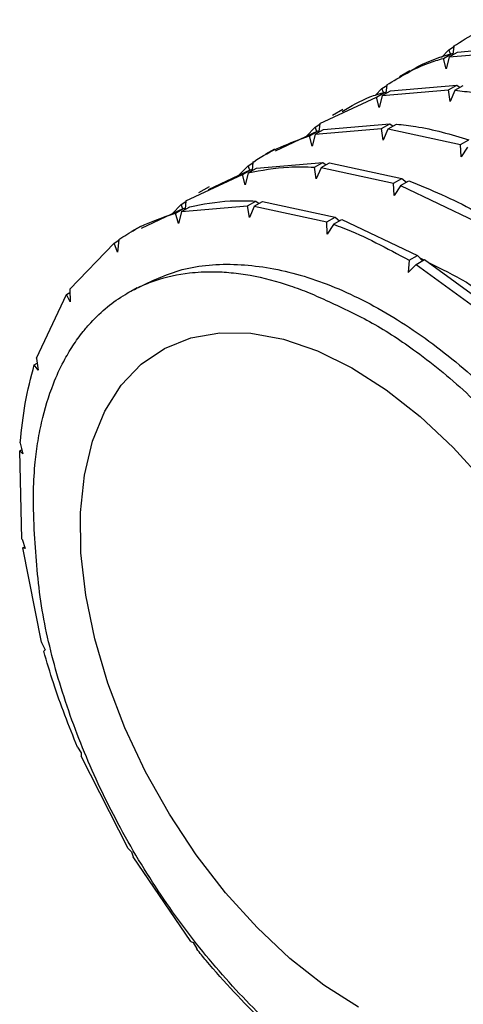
# Model space of a CAD drawing. Header units: millimetres. Extents: x 0 to 420, y 0 to 297.
# Tile 59 of 68: x 337.53 to 346.69, y 193.88 to 214.19. Entities that reach past the tile are written whole.
import ezdxf

# ---------------------------------------------------------------- set-up
doc = ezdxf.new("R2010")
doc.units = ezdxf.units.MM

msp = doc.modelspace()

# ---------------------------------------------------------------- linework, layer by layer
at = {"color": 7, "linetype": 'Continuous', "lineweight": 25}
for p, q in [((346.23574, 213.40804), (346.38851, 213.5674)), ((346.27373, 213.38882), (346.44642, 213.48852)), ((346.38851, 213.5674), (346.48579, 213.62356)), ((346.42209, 213.47922), (346.38851, 213.5674)), ((346.39293, 213.42008), (347.76027, 213.53675)), ((346.39293, 213.42008), (346.56563, 213.51978)), ((346.44642, 213.48852), (346.4801, 213.4704)), ((346.48683, 213.63338), (346.47009, 213.47579)), ((346.48632, 213.63795), (346.48683, 213.63338)), ((346.56563, 213.51978), (347.93297, 213.63645)), ((346.33135, 213.17139), (346.27373, 213.38882)), ((346.39295, 213.41528), (346.33135, 213.17139)), ((346.39293, 213.42008), (346.39295, 213.41528)), ((345.58437, 213.13326), (345.36671, 213.0076)), ((345.10525, 212.83581), (345.08851, 212.67822)), ((345.10474, 212.84038), (345.10525, 212.83581)), ((345.18405, 212.72221), (346.55139, 212.83888)), ((346.37869, 212.73919), (346.55139, 212.83888)), ((346.55139, 212.83888), (346.61984, 212.79108)), ((344.87158, 212.62864), (345.00693, 212.76983)), ((344.89215, 212.59125), (345.06485, 212.69095)), ((345.00693, 212.76983), (345.10421, 212.82599)), ((345.04002, 212.68295), (345.00693, 212.76983)), ((345.01135, 212.62251), (346.37869, 212.73919)), ((345.01135, 212.62251), (345.18405, 212.72221)), ((345.06485, 212.69095), (345.09852, 212.67283)), ((346.41547, 212.50027), (346.37869, 212.73919)), ((346.51275, 212.72475), (346.41547, 212.50027)), ((346.51332, 212.72959), (346.51275, 212.72475)), ((346.51332, 212.72959), (346.68601, 212.82928)), ((343.72316, 212.04282), (344.89215, 212.59125)), ((344.94977, 212.37382), (344.89215, 212.59125)), ((345.01137, 212.61771), (344.94977, 212.37382)), ((345.01135, 212.62251), (345.01137, 212.61771)), ((344.20279, 212.33569), (343.98513, 212.21003)), ((343.62536, 211.97226), (343.72263, 212.02842)), ((343.72367, 212.03825), (343.70693, 211.88065)), ((343.72316, 212.04282), (343.72367, 212.03825)), ((343.80247, 211.92464), (345.16981, 212.04131)), ((344.99711, 211.94162), (345.16981, 212.04131)), ((345.13174, 211.93202), (345.30444, 212.03171)), ((345.16981, 212.04131), (345.23827, 211.99352)), ((342.80709, 211.48232), (343.68327, 211.89338)), ((343.44059, 211.77953), (343.62536, 211.97226)), ((343.51057, 211.79369), (343.68327, 211.89338)), ((343.62979, 211.82014), (343.5682, 211.57626)), ((343.65962, 211.88229), (343.62536, 211.97226)), ((343.62977, 211.82494), (344.99711, 211.94162)), ((343.62977, 211.82494), (343.80247, 211.92464)), ((343.62977, 211.82494), (343.62979, 211.82014)), ((343.68327, 211.89338), (343.71694, 211.87527)), ((345.03389, 211.7027), (344.99711, 211.94162)), ((345.13117, 211.92718), (345.03389, 211.7027)), ((345.13174, 211.93202), (345.13117, 211.92718)), ((345.13174, 211.93202), (346.62901, 211.61116)), ((343.5682, 211.57626), (343.51057, 211.79369)), ((346.62901, 211.61116), (346.80171, 211.71086)), ((342.78751, 211.51866), (342.60355, 211.41247)), ((346.63897, 211.36036), (346.62901, 211.61116)), ((346.77125, 211.55658), (346.63897, 211.36036)), ((342.24378, 211.1747), (342.34105, 211.23085)), ((342.3421, 211.24068), (342.32535, 211.08308)), ((342.34158, 211.24525), (342.3421, 211.24068)), ((342.42089, 211.12707), (343.78823, 211.24375)), ((343.61554, 211.14405), (343.78823, 211.24375)), ((343.75016, 211.13445), (343.92286, 211.23415)), ((343.78823, 211.24375), (343.85669, 211.19595)), ((343.92286, 211.23415), (345.42013, 210.91329)), ((341.42413, 210.6872), (342.30169, 211.09581)), ((342.06049, 210.98351), (342.24378, 211.1747)), ((342.12899, 210.99612), (342.30169, 211.09581)), ((342.24821, 211.02258), (342.18662, 210.77869)), ((342.27802, 211.08479), (342.24378, 211.1747)), ((342.2482, 211.02738), (342.42089, 211.12707)), ((342.2482, 211.02738), (342.24821, 211.02258)), ((342.30169, 211.09581), (342.33537, 211.0777)), ((343.65231, 210.90514), (343.61554, 211.14405)), ((343.7496, 211.12961), (343.65231, 210.90514)), ((343.75016, 211.13445), (343.7496, 211.12961)), ((343.75016, 211.13445), (345.24743, 210.81359)), ((340.96, 210.44768), (342.12899, 210.99612)), ((342.18662, 210.77869), (342.12899, 210.99612)), ((345.24743, 210.81359), (345.42013, 210.91329)), ((345.25739, 210.56279), (345.24743, 210.81359)), ((345.39088, 210.7637), (345.56357, 210.8634)), ((345.42013, 210.91329), (345.51175, 210.83348)), ((341.43964, 210.74055), (341.22197, 210.6149)), ((345.38967, 210.75901), (345.25739, 210.56279)), ((345.39088, 210.7637), (345.38967, 210.75901)), ((345.39088, 210.7637), (346.94744, 210.02397)), ((340.8622, 210.37713), (340.95947, 210.43328)), ((340.96052, 210.44311), (340.94377, 210.28552)), ((340.96, 210.44768), (340.96052, 210.44311)), ((342.23396, 210.34648), (342.40666, 210.44618)), ((342.36858, 210.33688), (342.54128, 210.43658)), ((342.40666, 210.44618), (342.47511, 210.39838)), ((342.54128, 210.43658), (344.03855, 210.11572)), ((340.04393, 209.88718), (340.92011, 210.29825)), ((340.67743, 210.18439), (340.8622, 210.37713)), ((340.74742, 210.19855), (340.92011, 210.29825)), ((340.80504, 209.98112), (340.74742, 210.19855)), ((340.86664, 210.22501), (340.80504, 209.98112)), ((340.89647, 210.28715), (340.8622, 210.37713)), ((340.86662, 210.22981), (342.23396, 210.34648)), ((340.86662, 210.22981), (341.03932, 210.3295)), ((340.86662, 210.22981), (340.86664, 210.22501)), ((340.92011, 210.29825), (340.95379, 210.28013)), ((342.27074, 210.10757), (342.23396, 210.34648)), ((342.36802, 210.33204), (342.27074, 210.10757)), ((342.36858, 210.33688), (342.36802, 210.33204)), ((342.36858, 210.33688), (343.86586, 210.01603)), ((343.86586, 210.01603), (344.03855, 210.11572)), ((343.87581, 209.76523), (343.86586, 210.01603)), ((344.0093, 209.96613), (344.18199, 210.06583)), ((344.03855, 210.11572), (344.13017, 210.03591)), ((344.18199, 210.06583), (345.73856, 209.32609)), ((340.02436, 209.92353), (339.8404, 209.81733)), ((344.00809, 209.96145), (343.87581, 209.76523)), ((344.0093, 209.96613), (344.00809, 209.96145)), ((339.48062, 209.57956), (339.5779, 209.63572)), ((339.57894, 209.64554), (339.55201, 209.3921)), ((339.57843, 209.65011), (339.57894, 209.64554)), ((338.56573, 208.6252), (339.48062, 209.57956)), ((339.55201, 209.3921), (339.48062, 209.57956)), ((345.56586, 209.2264), (345.54453, 208.97399)), ((345.56586, 209.2264), (345.73856, 209.32609)), ((345.71137, 209.13897), (345.88407, 209.23867)), ((345.84269, 209.21478), (345.73856, 209.32609)), ((345.7894, 209.27174), (345.86908, 209.23001)), ((345.88407, 209.23867), (347.42362, 208.11816)), ((345.54453, 208.97399), (345.7095, 209.13462)), ((345.7095, 209.13462), (345.71137, 209.13897)), ((345.71137, 209.13897), (347.25092, 208.01846)), ((338.56573, 208.6252), (338.56662, 208.62104)), ((338.56662, 208.62104), (338.57132, 208.36822)), ((339.94668, 208.65757), (339.75586, 208.54741)), ((337.87527, 207.20414), (338.49366, 208.51857)), ((338.49366, 208.51857), (338.56773, 208.56133)), ((338.57132, 208.36822), (338.49366, 208.51857)), ((337.87527, 207.20414), (337.87643, 207.20055)), ((337.87643, 207.20055), (337.90839, 206.95864)), ((337.83254, 207.06677), (337.88974, 207.09979)), ((337.90839, 206.95864), (337.83254, 207.06677)), ((337.53027, 205.29687), (337.57494, 205.32266)), ((337.54163, 205.45816), (337.54288, 205.45527)), ((337.54288, 205.45527), (337.59637, 205.23401)), ((337.57736, 203.47241), (337.53027, 205.29687)), ((337.59637, 205.23401), (337.53027, 205.29687)), ((337.57736, 203.47241), (337.57858, 203.47031)), ((337.57858, 203.47031), (337.64653, 203.27828)), ((337.59746, 203.29501), (337.63329, 203.3157)), ((337.97795, 201.34488), (337.59746, 203.29501)), ((337.64653, 203.27828), (337.59746, 203.29501)), ((337.97795, 201.34488), (337.97898, 201.34363)), ((337.97898, 201.34363), (338.05388, 201.18808)), ((338.05388, 201.18808), (338.02849, 201.16027)), ((338.72298, 199.18207), (338.72368, 199.18168)), ((338.72368, 199.18168), (338.79757, 199.06798)), ((338.79757, 199.06798), (338.80121, 198.99937)), ((339.77013, 197.08956), (338.80121, 198.99937)), ((339.77013, 197.08956), (339.77038, 197.09001)), ((339.77013, 197.08956), (339.77057, 197.08981)), ((339.77038, 197.09001), (339.83524, 197.02137)), ((339.83524, 197.02137), (339.87176, 196.91773)), ((341.06525, 195.17134), (339.87176, 196.91773)), ((341.06496, 195.17255), (341.11343, 195.15005)), ((341.06525, 195.17134), (341.06496, 195.17255)), ((341.06525, 195.17134), (341.06628, 195.17193)), ((341.11343, 195.15005), (341.18518, 195.01898))]:
    msp.add_line(p, q, dxfattribs=at)
at = {"color": 7, "linetype": 'Continuous', "lineweight": 25, "flags": 128}
msp.add_lwpolyline([(344.52161, 193.82244), (343.80992, 194.27509), (343.10837, 194.82456), (342.42804, 195.46217), (341.77965, 196.17788), (341.17342, 196.9604), (340.61893, 197.79738), (340.1249, 198.67563), (339.69914, 199.58129), (339.34835, 200.50009), (339.07808, 201.41754), (338.89258, 202.31916), (338.79477, 203.19073), (338.78621, 204.01851), (338.86702, 204.78945), (339.03593, 205.49139), (339.29028, 206.11326), (339.62606, 206.64524), (340.03796, 207.07896), (340.5195, 207.40757), (341.06308, 207.62588), (341.66013, 207.73047), (342.30123, 207.71966), (342.97627, 207.59365), (343.67461, 207.35441), (344.38522, 207.00571), (345.09692, 206.55306), (345.79846, 206.0036), (346.4788, 205.36598), (347.12719, 204.65027)], dxfattribs=at)
at = {"color": 7, "linetype": 'Continuous', "lineweight": 25}
for points, knots in [([(346.48632, 213.63795), (346.64465, 213.73982), (347.00674, 213.9728), (347.42176, 214.10948), (347.6553, 214.18639)], [0, 0, 0, 0, 0.43726569, 1, 1, 1, 1]), ([(345.55573, 213.10484), (345.62385, 213.14715), (345.89761, 213.31715), (346.21101, 213.41501), (346.44642, 213.48852)], [0, 0, 0, 0, 0.24883916, 1, 1, 1, 1]), ([(345.10474, 212.84038), (345.38306, 213.00889), (345.75159, 213.23202), (346.17105, 213.35799), (346.27373, 213.38882)], [0, 0, 0, 0, 0.75521825, 1, 1, 1, 1]), ([(344.1826, 212.29189), (344.36926, 212.40314), (344.64646, 212.56835), (344.96183, 212.66076), (345.06485, 212.69095)], [0, 0, 0, 0, 0.67334621, 1, 1, 1, 1]), ([(346.51332, 212.72959), (346.64598, 212.71601), (347.13172, 212.66629), (347.64065, 212.51714), (348.01059, 212.40873)], [0, 0, 0, 0, 0.27310304, 1, 1, 1, 1]), ([(345.30444, 212.03171), (345.43709, 212.01814), (345.92284, 211.96842), (346.43177, 211.81927), (346.80171, 211.71086)], [0, 0, 0, 0, 0.27310338, 1, 1, 1, 1]), ([(342.34158, 211.24525), (342.34762, 211.24945), (342.70068, 211.49496), (343.10912, 211.64561), (343.51057, 211.79369)], [0, 0, 0, 0, 0.01710891, 1, 1, 1, 1]), ([(342.2482, 211.02738), (342.52137, 211.08028), (342.96017, 211.16527), (343.43595, 211.14987), (343.61554, 211.14405)], [0, 0, 0, 0, 0.62254698, 1, 1, 1, 1]), ([(345.56357, 210.8634), (346.01276, 210.67927), (346.53084, 210.46691), (347.05097, 210.16395), (347.12013, 210.12366)], [0, 0, 0, 0, 0.86702575, 1, 1, 1, 1]), ([(341.03932, 210.3295), (341.31249, 210.38241), (341.75129, 210.4674), (342.22707, 210.45199), (342.40666, 210.44618)], [0, 0, 0, 0, 0.62254715, 1, 1, 1, 1]), ([(339.57843, 209.65011), (339.68847, 209.72268), (340.04781, 209.95963), (340.46086, 210.10069), (340.74742, 210.19855)], [0, 0, 0, 0, 0.3062411, 1, 1, 1, 1]), ([(344.0093, 209.96613), (344.07325, 209.94272), (344.58701, 209.75458), (345.10892, 209.47296), (345.56586, 209.2264)], [0, 0, 0, 0, 0.12447548, 1, 1, 1, 1]), ([(345.96487, 209.17985), (346.22634, 209.05186), (346.9211, 208.71177), (348.03278, 207.86272), (349.24647, 206.70267), (350.35901, 205.34669), (351.33139, 203.85507), (352.12401, 202.28302), (352.71849, 200.68342), (353.08343, 199.12073), (353.22927, 197.83028), (353.15887, 197.14549), (353.13336, 196.89727)], [0, 0, 0, 0, 0.06609298, 0.17561932, 0.28356085, 0.3925744, 0.50230052, 0.61078693, 0.71913626, 0.82884181, 0.93795651, 1, 1, 1, 1]), ([(337.83663, 203.5734), (337.82356, 203.84702), (337.80011, 204.33805), (337.83592, 204.95587), (337.89635, 205.45042), (338.00585, 206.02577), (338.18063, 206.59884), (338.41537, 207.11024), (338.62467, 207.46573), (338.81437, 207.72786), (339.04887, 208.00091), (339.33217, 208.26794), (339.676, 208.50946), (340.01005, 208.68609), (340.44087, 208.85714), (340.94201, 208.96798), (341.47524, 208.99599), (341.89639, 208.97381), (342.42321, 208.90123), (342.96301, 208.75962), (343.50699, 208.55745), (343.77357, 208.43442), (343.9071, 208.37279)], [0, 0, 0, 0, 0.0661653, 0.11873488, 0.15869378, 0.19881188, 0.28040167, 0.33297125, 0.37293015, 0.41304825, 0.4400959, 0.49467538, 0.54724495, 0.58720385, 0.62732195, 0.70891175, 0.76148132, 0.80144022, 0.84155832, 0.92314812, 0.9615037, 1, 1, 1, 1]), ([(339.95059, 208.64876), (340.25299, 208.79533), (340.87953, 209.09901), (342.00585, 209.18428), (343.23399, 208.9891), (344.51964, 208.49191), (345.81894, 207.71698), (347.08135, 206.69092), (348.26376, 205.45264), (349.33234, 204.0455), (350.24615, 202.51947), (350.97064, 200.93247), (351.49274, 199.33615), (351.77418, 197.80056), (351.85273, 196.63016), (351.75788, 196.05424), (351.73138, 195.89336)], [0, 0, 0, 0, 0.07050741, 0.14608298, 0.22078401, 0.29543731, 0.37100579, 0.44614632, 0.52047055, 0.5958803, 0.67131376, 0.74565623, 0.82075748, 0.89633384, 0.97104082, 1, 1, 1, 1]), ([(343.9071, 208.37279), (344.20639, 208.23501), (344.80914, 207.95753), (345.60226, 207.43432), (346.27229, 206.91327), (346.81978, 206.43067), (347.35929, 205.89716), (347.87956, 205.32476), (348.37709, 204.71807), (348.85002, 204.08036), (349.30047, 203.40723), (349.72169, 202.70662), (350.10877, 201.98651), (350.46065, 201.24833), (350.77627, 200.49243), (351.05088, 199.73051), (351.28111, 198.97137), (351.46719, 198.21634), (351.6068, 197.46489), (351.71119, 196.65106), (351.72677, 196.11099), (351.73552, 195.8074)], [0, 0, 0, 0, 0.07596355, 0.15298455, 0.20007729, 0.24784604, 0.29595917, 0.34476096, 0.39210687, 0.43976696, 0.48841569, 0.53740547, 0.58582333, 0.63457719, 0.68436726, 0.73450067, 0.78368422, 0.83319689, 0.88374555, 0.93465169, 1, 1, 1, 1]), ([(337.54163, 205.45816), (337.56994, 205.73417), (337.62798, 206.29987), (337.76326, 206.80705), (337.83254, 207.06677)], [0, 0, 0, 0, 0.48790556, 1, 1, 1, 1]), ([(345.69478, 191.42159), (345.36867, 191.57949), (344.71015, 191.89836), (343.65333, 192.62341), (342.54286, 193.57494), (341.4352, 194.76723), (340.41792, 196.12509), (339.54993, 197.56967), (338.8339, 199.08225), (338.2984, 200.59867), (337.93424, 202.13031), (337.86951, 203.08723), (337.83663, 203.5734)], [0, 0, 0, 0, 0.08502052, 0.1716854, 0.2749708, 0.38125928, 0.48409964, 0.5901174, 0.68991044, 0.79262508, 0.89464299, 1, 1, 1, 1]), ([(338.72298, 199.18207), (338.54751, 199.62268), (338.28547, 200.28072), (338.09231, 200.94183), (338.02849, 201.16027)], [0, 0, 0, 0, 0.66959769, 1, 1, 1, 1]), ([(342.5425, 193.52307), (342.1468, 193.92696), (341.68207, 194.40132), (341.24945, 194.93909), (341.18518, 195.01898)], [0, 0, 0, 0, 0.85144304, 1, 1, 1, 1])]:
    msp.add_open_spline(points, degree=3, knots=knots, dxfattribs=at)

doc.saveas('drawing.dxf')
